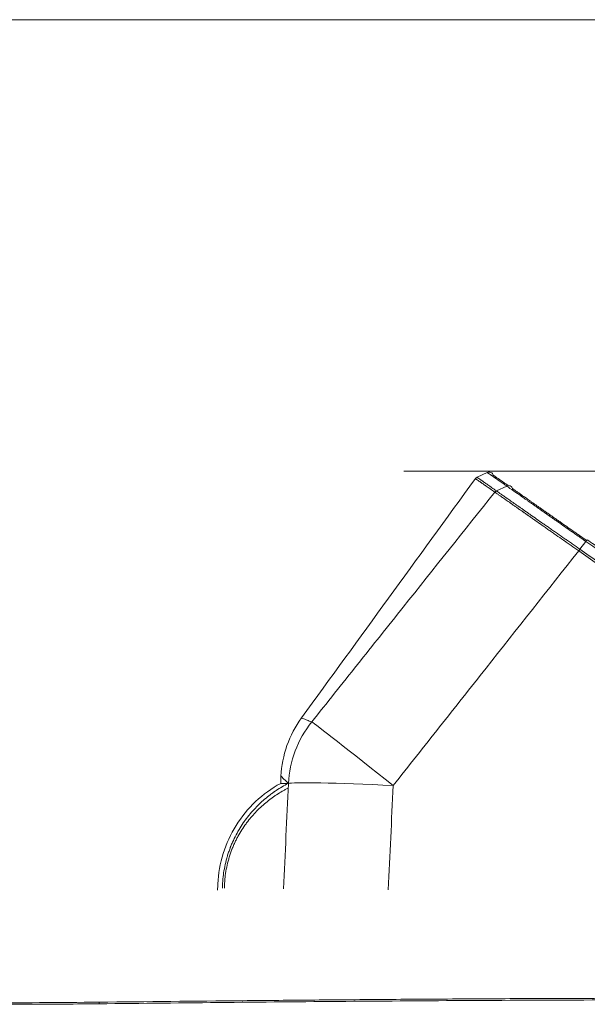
# Model space of a CAD drawing. Header units: millimetres. Extents: x -8 to 594, y 0 to 420.
# Tile 97 of 249: x 125 to 138, y 216 to 239. Entities that reach past the tile are written whole.
import ezdxf
from ezdxf.lldxf.tags import DXFTag

# ---------------------------------------------------------------- set-up
doc = ezdxf.new("R2010")
doc.units = ezdxf.units.MM
doc.layers.add('1', color=7, linetype='Continuous', true_color=0xffffff)
tags = doc.linetypes.add('DASHED', pattern=[25.72, 12.86, -12.86]).pattern_tags.tags
tags[6:7] = [DXFTag(74, 4), DXFTag(75, 0), DXFTag(340, '0'), DXFTag(46, 0.0), DXFTag(50, 0.0), DXFTag(44, 0.0), DXFTag(45, 0.0)]
tags[4:5] = [DXFTag(74, 4), DXFTag(75, 0), DXFTag(340, '0'), DXFTag(46, 0.0), DXFTag(50, 0.0), DXFTag(44, 0.0), DXFTag(45, 0.0)]

msp = doc.modelspace()

# ---------------------------------------------------------------- linework, layer by layer
at = {"layer": '1', "color": 8, "linetype": 'Continuous', "lineweight": 18}
msp.add_line((244.689, 239.083), (107.447, 239.083), dxfattribs=at)
at = {"layer": '1', "color": 163, "linetype": 'DASHED', "lineweight": 18}
msp.add_line((133.543, 228.589), (224.543, 228.589), dxfattribs=at)
at = {"layer": '1', "color": 155, "linetype": 'Continuous', "lineweight": 18}
msp.add_line((135.242, 228.45), (135.48, 228.561), dxfattribs=at)
at = {"layer": '1', "color": 155, "linetype": 'Continuous', "lineweight": 13}
for p, q in [((135.93, 228.246), (135.69, 228.133)), ((135.69, 228.133), (135.69, 228.133)), ((137.631, 226.776), (137.632, 226.775)), ((137.767, 226.96), (137.632, 226.775))]:
    msp.add_line(p, q, dxfattribs=at)
at = {"layer": '1', "color": 155, "linetype": 'Continuous', "lineweight": 18}
msp.add_arc((135.522, 228.47), 0.1, 16.9968, 115, dxfattribs=at)
for centre, ratio, end_param in [((135.971, 228.156), 0.988988, 7.330383), ((137.741, 226.917), 0.037152, 6.272826)]:
    msp.add_ellipse(centre, major_axis=(0.0574, 0.0819), ratio=ratio, start_param=5.619904, end_param=end_param, dxfattribs=at)
at = {"layer": '1', "color": 155, "linetype": 'Continuous', "lineweight": 13}
for centre, major_axis, ratio, start_param, end_param in [((135.732, 228.043), (0.0576, 0.0817), 0.989033, 1.050655, 1.514758), ((135.732, 228.043), (0.0575, 0.0818), 0.989007, 1.048643, 1.512745), ((137.741, 226.917), (0.0574, 0.0819), 0.037152, 6.272826, 7.330383), ((137.605, 226.733), (0.0573, 0.082), 0.037126, 1.047157, 1.548465), ((137.606, 226.733), (0.0574, 0.0819), 0.037149, 1.047197, 1.548505), ((133.353, 221.212), (1.79, 1.746), 0.997685, 1.69755, 2.319288), ((133.353, 221.212), (-1.959, 1.553), 0.008723, 4.749594, 6.215677), ((133.353, 221.212), (2.497, -0.117), 0.028802, 1.595909, 3.091727)]:
    msp.add_ellipse(centre, major_axis=major_axis, ratio=ratio, start_param=start_param, end_param=end_param, dxfattribs=at)
at = {"layer": '1', "color": 155, "linetype": 'Continuous', "lineweight": 18}
for points, degree in [([(131.161, 222.855), (132.508, 224.709), (133.856, 226.563), (135.203, 228.418)], 3), ([(135.242, 228.45), (135.226, 228.442), (135.213, 228.431), (135.203, 228.418)], 3), ([(143.006, 223.352), (140.402, 225.176), (137.798, 226.999)], 2), ([(130.679, 221.335), (130.681, 221.391), (130.684, 221.447), (130.686, 221.502)], 3), ([(129.218, 218.998), (129.229, 219.238), (129.313, 219.715), (129.616, 220.374), (130.076, 220.936), (130.468, 221.22), (130.679, 221.335)], 3), ([(130.85, 221.335), (130.736, 221.335), (130.679, 221.335), (130.679, 221.335)], 3), ([(129.215, 218.935), (129.216, 218.956), (129.217, 218.977), (129.218, 218.998)], 3), ([(129.214, 218.851), (129.214, 218.879), (129.215, 218.907), (129.215, 218.935)], 3)]:
    msp.add_open_spline(points, degree=degree, dxfattribs=at)
at = {"layer": '1', "color": 155, "linetype": 'Continuous', "lineweight": 13}
for points, knots in [([(135.654, 228.104), (135.617, 228.131), (135.581, 228.155), (135.54, 228.184), (135.532, 228.189), (135.516, 228.2), (135.493, 228.216), (135.471, 228.232), (135.429, 228.261), (135.403, 228.279), (135.368, 228.303), (135.357, 228.311), (135.341, 228.322), (135.336, 228.326), (135.326, 228.333), (135.311, 228.343), (135.298, 228.352), (135.285, 228.361), (135.281, 228.363), (135.274, 228.369), (135.255, 228.381), (135.229, 228.4), (135.208, 228.414), (135.203, 228.418), (135.203, 228.418)], [0, 0, 0, 0, 0.125042, 0.125042, 0.156303, 0.156303, 0.187564, 0.250085, 0.250085, 0.375127, 0.375127, 0.437649, 0.437649, 0.468909, 0.468909, 0.50017, 0.562691, 0.562691, 0.593952, 0.593952, 0.625212, 0.750255, 0.875297, 1, 1, 1, 1]), ([(135.242, 228.45), (135.242, 228.45), (135.246, 228.446), (135.267, 228.431), (135.291, 228.415), (135.308, 228.403), (135.312, 228.4), (135.32, 228.395), (135.324, 228.392), (135.336, 228.383), (135.349, 228.374), (135.363, 228.364), (135.373, 228.357), (135.378, 228.353), (135.394, 228.342), (135.405, 228.334), (135.44, 228.309), (135.466, 228.291), (135.508, 228.262), (135.53, 228.246), (135.553, 228.23), (135.569, 228.219), (135.577, 228.213), (135.618, 228.184), (135.653, 228.159), (135.69, 228.133)], [0, 0, 0, 0, 0.125, 0.25, 0.375, 0.375, 0.40625, 0.40625, 0.4375, 0.4375, 0.5, 0.53125, 0.53125, 0.5625, 0.5625, 0.625, 0.625, 0.75, 0.75, 0.8125, 0.84375, 0.84375, 0.875, 0.875, 1, 1, 1, 1]), ([(135.93, 228.246), (135.911, 228.259), (135.893, 228.272), (135.858, 228.296), (135.807, 228.332), (135.761, 228.364), (135.677, 228.423), (135.63, 228.456), (135.583, 228.489), (135.57, 228.498), (135.558, 228.506), (135.55, 228.511), (135.547, 228.514), (135.529, 228.526), (135.518, 228.534), (135.489, 228.554), (135.48, 228.561), (135.48, 228.561)], [0, 0, 0, 0, 0.062511, 0.062511, 0.125022, 0.250043, 0.250043, 0.500086, 0.500086, 0.562597, 0.593852, 0.593852, 0.625108, 0.625108, 0.750129, 0.750129, 1, 1, 1, 1]), ([(137.767, 226.96), (137.765, 226.961), (137.763, 226.962), (137.76, 226.964), (137.755, 226.968), (137.742, 226.977), (137.718, 226.994), (137.669, 227.028), (137.627, 227.057), (137.592, 227.082), (137.585, 227.087), (137.571, 227.096), (137.55, 227.111), (137.502, 227.145), (137.461, 227.173), (137.379, 227.23), (137.272, 227.305), (137.168, 227.378), (137.091, 227.432), (137.04, 227.468), (136.965, 227.52), (136.915, 227.555), (136.885, 227.576), (136.879, 227.581), (136.867, 227.589), (136.848, 227.602), (136.83, 227.615), (136.795, 227.64), (136.748, 227.672), (136.68, 227.72), (136.636, 227.751), (136.603, 227.774), (136.587, 227.785), (136.571, 227.796), (136.561, 227.804), (136.555, 227.807), (136.529, 227.826), (136.488, 227.854), (136.43, 227.895), (136.374, 227.934), (136.321, 227.971), (136.271, 228.006), (136.224, 228.039), (136.194, 228.06), (136.172, 228.075), (136.162, 228.083), (136.151, 228.09), (136.146, 228.093), (136.145, 228.095), (136.141, 228.097), (136.113, 228.117), (136.087, 228.135), (136.043, 228.166), (136.024, 228.18), (135.989, 228.204), (135.974, 228.215), (135.948, 228.233), (135.938, 228.24), (135.93, 228.246)], [0, 0, 0, 0, 0.001953, 0.001953, 0.003906, 0.007813, 0.015625, 0.03125, 0.0625, 0.0625, 0.070313, 0.070313, 0.078125, 0.09375, 0.125, 0.125, 0.1875, 0.25, 0.25, 0.28125, 0.3125, 0.34375, 0.34375, 0.351563, 0.351563, 0.359375, 0.375, 0.375, 0.40625, 0.4375, 0.46875, 0.46875, 0.484375, 0.492188, 0.492188, 0.5, 0.5, 0.53125, 0.5625, 0.59375, 0.625, 0.65625, 0.6875, 0.71875, 0.71875, 0.734375, 0.742188, 0.742188, 0.746094, 0.746094, 0.75, 0.8125, 0.8125, 0.875, 0.875, 0.9375, 0.9375, 1, 1, 1, 1]), ([(131.4, 222.763), (131.754, 223.208), (132.108, 223.653), (132.818, 224.543), (133.172, 224.988), (134.236, 226.324), (134.945, 227.214), (135.654, 228.104)], [0, 0, 0, 0, 0.25, 0.25, 0.5, 0.5, 1, 1, 1, 1]), ([(137.603, 226.737), (137.544, 226.779), (137.484, 226.821), (137.396, 226.883), (137.367, 226.903), (137.323, 226.934), (137.308, 226.944), (137.286, 226.96), (137.279, 226.965), (137.264, 226.975), (137.257, 226.98), (137.192, 227.026), (137.134, 227.066), (137.049, 227.126), (137.021, 227.146), (136.979, 227.175), (136.958, 227.19), (136.938, 227.205), (136.924, 227.214), (136.917, 227.219), (136.882, 227.243), (136.828, 227.282), (136.775, 227.319), (136.696, 227.374), (136.645, 227.41), (136.57, 227.462), (136.521, 227.497), (136.45, 227.547), (136.403, 227.579), (136.369, 227.604), (136.352, 227.616), (136.335, 227.627), (136.324, 227.635), (136.318, 227.639), (136.307, 227.647), (136.302, 227.651), (136.291, 227.658), (136.274, 227.67), (136.258, 227.681), (136.226, 227.703), (136.185, 227.732), (136.126, 227.774), (136.07, 227.813), (136.017, 227.85), (135.967, 227.885), (135.936, 227.907), (135.913, 227.923), (135.902, 227.931), (135.891, 227.939), (135.884, 227.944), (135.88, 227.946), (135.863, 227.959), (135.836, 227.978), (135.811, 227.995), (135.776, 228.019), (135.755, 228.034), (135.718, 228.06), (135.702, 228.071), (135.681, 228.086), (135.669, 228.094), (135.659, 228.101), (135.654, 228.104)], [0, 0, 0, 0, 0.0625, 0.0625, 0.09375, 0.09375, 0.109375, 0.109375, 0.117187, 0.117187, 0.125, 0.125, 0.1875, 0.1875, 0.21875, 0.21875, 0.234375, 0.242187, 0.242187, 0.25, 0.25, 0.28125, 0.3125, 0.3125, 0.375, 0.375, 0.40625, 0.4375, 0.46875, 0.46875, 0.484375, 0.492187, 0.492187, 0.5, 0.5, 0.507812, 0.507812, 0.515625, 0.53125, 0.53125, 0.5625, 0.59375, 0.625, 0.65625, 0.6875, 0.71875, 0.71875, 0.734375, 0.742187, 0.742187, 0.75, 0.75, 0.78125, 0.8125, 0.8125, 0.875, 0.875, 0.9375, 0.9375, 0.96875, 1, 1, 1, 1]), ([(135.69, 228.133), (135.691, 228.132), (135.692, 228.131), (135.695, 228.13), (135.698, 228.127), (135.702, 228.124), (135.711, 228.119), (135.717, 228.114), (135.737, 228.1), (135.753, 228.088), (135.79, 228.063), (135.811, 228.048), (135.846, 228.024), (135.87, 228.007), (135.897, 227.988), (135.915, 227.976), (135.918, 227.973), (135.926, 227.968), (135.936, 227.96), (135.948, 227.953), (135.97, 227.937), (135.986, 227.926), (136.034, 227.892), (136.068, 227.868), (136.14, 227.818), (136.179, 227.791), (136.239, 227.749), (136.28, 227.72), (136.323, 227.69), (136.351, 227.671), (136.356, 227.667), (136.367, 227.659), (136.384, 227.647), (136.401, 227.635), (136.435, 227.612), (136.458, 227.595), (136.529, 227.546), (136.577, 227.512), (136.676, 227.443), (136.727, 227.407), (136.806, 227.353), (136.859, 227.316), (136.913, 227.278), (136.947, 227.254), (136.954, 227.249), (136.968, 227.239), (136.989, 227.225), (137.009, 227.21), (137.051, 227.181), (137.079, 227.162), (137.164, 227.102), (137.221, 227.062), (137.286, 227.017), (137.293, 227.012), (137.308, 227.002), (137.315, 226.997), (137.337, 226.981), (137.351, 226.971), (137.395, 226.941), (137.425, 226.92), (137.513, 226.859), (137.572, 226.818), (137.631, 226.776)], [0, 0, 0, 0, 0.007813, 0.007813, 0.015625, 0.03125, 0.03125, 0.0625, 0.0625, 0.125, 0.125, 0.1875, 0.1875, 0.21875, 0.25, 0.25, 0.257813, 0.257813, 0.265625, 0.28125, 0.28125, 0.3125, 0.3125, 0.375, 0.375, 0.4375, 0.4375, 0.46875, 0.5, 0.5, 0.507813, 0.507813, 0.515625, 0.53125, 0.53125, 0.5625, 0.5625, 0.625, 0.625, 0.6875, 0.6875, 0.71875, 0.75, 0.75, 0.757813, 0.757813, 0.765625, 0.78125, 0.78125, 0.8125, 0.8125, 0.875, 0.875, 0.882813, 0.882813, 0.890625, 0.890625, 0.90625, 0.90625, 0.9375, 0.9375, 1, 1, 1, 1]), ([(137.603, 226.737), (136.886, 225.828), (136.168, 224.919), (135.091, 223.557), (134.732, 223.103), (134.013, 222.195), (133.654, 221.741), (133.294, 221.287)], [0, 0, 0, 0, 0.5, 0.5, 0.75, 0.75, 1, 1, 1, 1]), ([(131.161, 222.855), (131.161, 222.855), (131.166, 222.853), (131.186, 222.845), (131.201, 222.84), (131.24, 222.824), (131.265, 222.815), (131.325, 222.792), (131.36, 222.778), (131.4, 222.763)], [0, 0, 0, 0, 0.25, 0.25, 0.5, 0.5, 0.75, 0.75, 1, 1, 1, 1]), ([(130.859, 221.332), (130.802, 221.389), (130.759, 221.432), (130.715, 221.474), (130.705, 221.485), (130.69, 221.499), (130.686, 221.502), (130.686, 221.502)], [0, 0, 0, 0, 0.500193, 0.500193, 0.75029, 0.75029, 1, 1, 1, 1]), ([(130.851, 221.226), (130.84, 221.22), (130.829, 221.214), (130.806, 221.202), (130.795, 221.196), (130.761, 221.178), (130.739, 221.166), (130.672, 221.127), (130.628, 221.1), (130.563, 221.058), (130.541, 221.043), (130.509, 221.021), (130.498, 221.013), (130.477, 220.998), (130.466, 220.99), (130.413, 220.951), (130.371, 220.918), (130.289, 220.85), (130.249, 220.814), (130.169, 220.74), (130.13, 220.701), (130.054, 220.621), (130.017, 220.579), (129.962, 220.513), (129.94, 220.485), (129.917, 220.457), (129.909, 220.445), (129.904, 220.44), (129.891, 220.422), (129.882, 220.411), (129.839, 220.352), (129.806, 220.303), (129.743, 220.203), (129.713, 220.152), (129.67, 220.072), (129.642, 220.018), (129.615, 219.963), (129.59, 219.906), (129.574, 219.87), (129.559, 219.834), (129.553, 219.819), (129.55, 219.812), (129.542, 219.79), (129.536, 219.775), (129.52, 219.73), (129.509, 219.7), (129.494, 219.654), (129.489, 219.639), (129.482, 219.616), (129.48, 219.608), (129.475, 219.593), (129.473, 219.585), (129.453, 219.515), (129.438, 219.452), (129.411, 219.325), (129.401, 219.261), (129.388, 219.164), (129.381, 219.098), (129.376, 219.028), (129.375, 218.991), (129.374, 218.983), (129.374, 218.979), (129.374, 218.966), (129.373, 218.941), (129.372, 218.917), (129.372, 218.9), (129.372, 218.899), (129.372, 218.899)], [0, 0, 0, 0, 0.015144, 0.015144, 0.030287, 0.030287, 0.060575, 0.060575, 0.12115, 0.12115, 0.151437, 0.151437, 0.166581, 0.166581, 0.181725, 0.181725, 0.242299, 0.242299, 0.302874, 0.302874, 0.363449, 0.363449, 0.424024, 0.424024, 0.454311, 0.461883, 0.461883, 0.469455, 0.469455, 0.484599, 0.484599, 0.545174, 0.545174, 0.605749, 0.605749, 0.636036, 0.666323, 0.666323, 0.696611, 0.704183, 0.704183, 0.711755, 0.711755, 0.726898, 0.726898, 0.757186, 0.757186, 0.772329, 0.772329, 0.779901, 0.779901, 0.787473, 0.787473, 0.848048, 0.848048, 0.908623, 0.908623, 0.93891, 0.969198, 0.972984, 0.972984, 0.97677, 0.97677, 0.984341, 0.999485, 0.999485, 1, 1, 1, 1])]:
    msp.add_open_spline(points, degree=3, knots=knots, dxfattribs=at)
at = {"layer": '1', "color": 155, "linetype": 'Continuous', "lineweight": 18}
for points, knots in [([(135.618, 228.499), (135.618, 228.499), (135.627, 228.493), (135.655, 228.473), (135.667, 228.465), (135.685, 228.453), (135.688, 228.45), (135.696, 228.445), (135.708, 228.437), (135.721, 228.427), (135.767, 228.395), (135.814, 228.362), (135.897, 228.304), (135.926, 228.284), (135.957, 228.262)], [0, 0, 0, 0, 0.28746, 0.28746, 0.431189, 0.431189, 0.467122, 0.467122, 0.503054, 0.574919, 0.574919, 0.862379, 0.862379, 1, 1, 1, 1]), ([(136.066, 228.186), (136.067, 228.185), (136.068, 228.184), (136.07, 228.183), (136.071, 228.182), (136.075, 228.18), (136.082, 228.175), (136.09, 228.169), (136.108, 228.156), (136.122, 228.146), (136.155, 228.123), (136.173, 228.11), (136.214, 228.081), (136.237, 228.065), (136.263, 228.047), (136.265, 228.045), (136.268, 228.043), (136.27, 228.042), (136.275, 228.039), (136.284, 228.032), (136.294, 228.025), (136.314, 228.011), (136.342, 227.992), (136.387, 227.96), (136.434, 227.928), (136.483, 227.893), (136.535, 227.856), (136.59, 227.818), (136.628, 227.791), (136.658, 227.771), (136.668, 227.764), (136.688, 227.75), (136.698, 227.743), (136.728, 227.721), (136.77, 227.692), (136.833, 227.648), (136.877, 227.617), (136.911, 227.593), (136.928, 227.582), (136.945, 227.57), (136.956, 227.562), (136.962, 227.558), (136.99, 227.538), (137.037, 227.505), (137.107, 227.456), (137.155, 227.423), (137.227, 227.372), (137.324, 227.304), (137.425, 227.234), (137.501, 227.18), (137.527, 227.162), (137.565, 227.135), (137.585, 227.122), (137.604, 227.108), (137.617, 227.099), (137.624, 227.094), (137.683, 227.053), (137.735, 227.017), (137.788, 226.98)], [0, 0, 0, 0, 0.007812, 0.007812, 0.015625, 0.015625, 0.03125, 0.0625, 0.0625, 0.125, 0.125, 0.1875, 0.1875, 0.25, 0.25, 0.253906, 0.253906, 0.257812, 0.257812, 0.265625, 0.28125, 0.28125, 0.3125, 0.34375, 0.375, 0.40625, 0.4375, 0.46875, 0.5, 0.5, 0.515625, 0.515625, 0.53125, 0.53125, 0.5625, 0.59375, 0.625, 0.625, 0.640625, 0.648437, 0.648437, 0.65625, 0.65625, 0.6875, 0.71875, 0.75, 0.75, 0.8125, 0.875, 0.875, 0.90625, 0.90625, 0.921875, 0.929687, 0.929687, 0.9375, 0.9375, 1, 1, 1, 1]), ([(130.686, 221.502), (130.698, 221.744), (130.745, 221.985), (130.905, 222.442), (131.019, 222.659), (131.161, 222.855)], [0, 0, 0, 0, 0.5, 0.5, 1, 1, 1, 1]), ([(129.326, 218.899), (129.326, 218.899), (129.326, 218.899), (129.326, 218.916), (129.327, 218.942), (129.328, 218.967), (129.328, 218.98), (129.328, 218.984), (129.329, 218.993), (129.329, 218.997), (129.331, 219.036), (129.335, 219.103), (129.343, 219.17), (129.355, 219.27), (129.366, 219.336), (129.392, 219.467), (129.408, 219.532), (129.428, 219.604), (129.43, 219.612), (129.435, 219.628), (129.437, 219.636), (129.444, 219.66), (129.449, 219.676), (129.464, 219.723), (129.475, 219.755), (129.492, 219.801), (129.5, 219.824), (129.509, 219.847), (129.515, 219.862), (129.518, 219.87), (129.533, 219.908), (129.546, 219.938), (129.585, 220.026), (129.613, 220.083), (129.671, 220.194), (129.702, 220.248), (129.767, 220.353), (129.8, 220.404), (129.844, 220.466), (129.853, 220.478), (129.871, 220.502), (129.88, 220.514), (129.908, 220.55), (129.926, 220.574), (129.983, 220.643), (130.021, 220.688), (130.1, 220.773), (130.14, 220.814), (130.222, 220.893), (130.264, 220.931), (130.349, 221.004), (130.393, 221.039), (130.459, 221.089), (130.481, 221.106), (130.509, 221.126), (130.515, 221.13), (130.526, 221.138), (130.543, 221.15), (130.56, 221.161), (130.617, 221.2), (130.663, 221.229), (130.756, 221.284), (130.802, 221.31), (130.85, 221.335)], [0, 0, 0, 0, 0.000091, 0.000091, 0.015241, 0.022816, 0.022816, 0.026604, 0.026604, 0.030391, 0.030391, 0.060691, 0.090992, 0.090992, 0.151592, 0.151592, 0.212193, 0.212193, 0.219768, 0.219768, 0.227343, 0.227343, 0.242493, 0.242493, 0.272793, 0.272793, 0.287944, 0.295519, 0.295519, 0.303094, 0.303094, 0.333394, 0.333394, 0.393994, 0.393994, 0.454595, 0.454595, 0.515196, 0.515196, 0.530346, 0.530346, 0.545496, 0.545496, 0.575796, 0.575796, 0.636397, 0.636397, 0.696997, 0.696997, 0.757598, 0.757598, 0.818198, 0.818198, 0.848499, 0.848499, 0.856074, 0.856074, 0.863649, 0.878799, 0.878799, 0.939399, 0.939399, 1, 1, 1, 1]), ([(126.457, 216.251), (125.539, 216.24), (124.615, 216.236), (123.455, 216.24), (123.223, 216.241), (122.756, 216.244), (122.522, 216.246), (121.815, 216.254), (121.339, 216.26), (119.901, 216.286), (118.928, 216.311), (116.941, 216.376), (115.926, 216.416), (114.632, 216.478), (114.371, 216.491), (113.848, 216.517), (113.584, 216.531), (112.796, 216.575), (112.272, 216.605), (111.488, 216.654), (111.227, 216.671), (110.837, 216.696), (110.706, 216.705), (110.446, 216.723), (110.315, 216.731), (109.919, 216.759), (109.65, 216.778), (109.237, 216.807), (109.098, 216.817), (108.888, 216.832), (108.818, 216.837), (108.67, 216.848), (108.594, 216.854), (108.202, 216.883), (107.846, 216.91), (107.447, 216.942)], [0, 0, 0, 0, 0.160118, 0.160118, 0.200147, 0.200147, 0.240176, 0.240176, 0.320235, 0.320235, 0.480353, 0.480353, 0.64047, 0.64047, 0.6805, 0.6805, 0.720529, 0.720529, 0.800588, 0.800588, 0.840617, 0.840617, 0.860632, 0.860632, 0.880647, 0.880647, 0.920676, 0.920676, 0.940691, 0.940691, 0.950698, 0.950698, 0.960705, 0.960705, 1, 1, 1, 1]), ([(126.458, 216.214), (126.191, 216.211), (125.658, 216.205), (124.856, 216.202), (124.052, 216.201), (122.986, 216.205), (121.649, 216.218), (119.538, 216.255), (116.868, 216.336), (113.676, 216.481), (110.998, 216.645), (108.931, 216.79), (107.924, 216.866), (107.447, 216.904)], [0, 0, 0, 0, 0.041892, 0.083913, 0.126063, 0.168342, 0.251528, 0.336408, 0.500509, 0.672193, 0.840142, 0.924177, 1, 1, 1, 1]), ([(221.143, 216.645), (220.94, 216.645), (220.667, 216.644), (219.982, 216.64), (219.568, 216.638), (218.845, 216.635), (218.586, 216.633), (218.172, 216.631), (218.03, 216.631), (217.736, 216.629), (217.586, 216.628), (216.819, 216.624), (216.159, 216.62), (215.405, 216.616), (215.361, 216.616), (215.272, 216.615), (215.226, 216.615), (215.095, 216.614), (215.015, 216.613), (214.799, 216.612), (214.685, 216.611), (214.561, 216.61), (214.527, 216.61), (214.489, 216.61), (214.478, 216.61), (214.455, 216.61), (214.444, 216.61), (214.384, 216.609), (214.332, 216.609), (214.163, 216.607), (214.032, 216.606), (213.846, 216.604), (213.808, 216.603), (213.749, 216.603), (213.729, 216.603), (213.691, 216.602), (213.672, 216.602), (213.58, 216.601), (213.514, 216.6), (213.398, 216.598), (213.348, 216.597), (213.286, 216.597), (213.268, 216.596), (213.234, 216.596), (213.218, 216.595), (213.191, 216.594), (213.18, 216.594), (213.153, 216.593), (213.139, 216.592), (213.093, 216.59), (213.058, 216.588), (213.003, 216.585), (212.985, 216.584), (212.95, 216.582), (212.935, 216.581), (212.891, 216.579), (212.868, 216.578), (212.826, 216.577), (212.808, 216.576), (212.769, 216.575), (212.748, 216.575), (212.705, 216.574), (212.682, 216.573), (212.653, 216.573), (212.647, 216.573), (212.635, 216.572), (212.629, 216.572), (212.604, 216.572), (212.581, 216.571), (212.524, 216.57), (212.489, 216.57), (212.407, 216.568), (212.367, 216.567), (212.31, 216.566), (212.292, 216.566), (212.255, 216.565), (212.236, 216.565), (212.174, 216.563), (212.126, 216.562), (212.019, 216.56), (211.961, 216.559), (211.836, 216.557), (211.77, 216.557), (211.629, 216.556), (211.553, 216.555), (211.392, 216.554), (211.308, 216.553), (211.133, 216.552), (211.041, 216.551), (210.852, 216.55), (210.752, 216.549), (210.456, 216.547), (210.259, 216.545), (209.864, 216.542), (209.667, 216.541), (209.273, 216.538), (209.076, 216.536), (208.489, 216.532), (208.102, 216.529), (206.954, 216.521), (206.206, 216.516), (205.108, 216.508), (204.746, 216.506), (204.209, 216.502), (204.031, 216.501), (203.678, 216.499), (203.502, 216.498), (202.629, 216.492), (201.971, 216.488), (200.116, 216.476), (199.036, 216.469), (197.883, 216.461), (197.662, 216.46), (197.239, 216.457), (197.032, 216.456), (196.428, 216.451), (196.046, 216.449), (194.961, 216.441), (194.319, 216.437), (193.199, 216.429), (192.722, 216.425), (192.129, 216.421), (191.953, 216.419), (191.719, 216.417), (191.646, 216.417), (191.562, 216.416), (191.545, 216.416), (191.51, 216.416), (191.492, 216.416), (191.434, 216.415), (191.392, 216.415), (191.163, 216.413), (190.922, 216.411), (190.472, 216.408), (190.306, 216.406), (190.079, 216.404), (190.032, 216.403), (189.942, 216.402), (189.897, 216.402), (189.766, 216.4), (189.682, 216.399), (189.439, 216.396), (189.289, 216.393), (189.023, 216.389), (188.906, 216.386), (188.757, 216.384), (188.712, 216.383), (188.63, 216.381), (188.595, 216.38), (188.497, 216.379), (188.447, 216.378), (188.375, 216.379), (188.343, 216.379), (188.295, 216.381), (188.279, 216.381), (188.256, 216.382), (188.248, 216.382), (188.236, 216.383), (188.232, 216.383), (188.224, 216.383), (188.219, 216.383), (188.198, 216.384), (188.177, 216.385), (188.139, 216.385), (188.13, 216.385), (188.113, 216.385), (188.105, 216.385), (188.081, 216.385), (188.066, 216.384), (188.038, 216.384), (188.026, 216.384), (188, 216.383), (187.987, 216.382), (187.947, 216.381), (187.92, 216.38), (187.882, 216.379), (187.869, 216.379), (187.854, 216.378), (187.85, 216.378), (187.838, 216.378), (187.831, 216.378), (187.805, 216.377), (187.783, 216.377), (187.741, 216.376), (187.725, 216.376), (187.691, 216.376), (187.672, 216.376), (187.614, 216.375), (187.576, 216.375), (187.461, 216.373), (187.385, 216.372), (187.271, 216.371), (187.233, 216.37), (187.177, 216.37), (187.158, 216.37), (187.121, 216.369), (187.102, 216.369), (187.001, 216.368), (186.898, 216.367), (186.71, 216.365), (186.642, 216.365), (186.532, 216.364), (186.494, 216.363), (186.416, 216.363), (186.374, 216.363), (186.171, 216.361), (186.012, 216.36), (185.819, 216.359), (185.78, 216.359), (185.704, 216.358), (185.667, 216.358), (185.553, 216.358), (185.468, 216.357), (185.186, 216.356), (184.962, 216.355), (184.186, 216.352), (183.527, 216.35), (182.633, 216.348), (182.531, 216.348), (182.324, 216.347), (182.217, 216.347), (181.897, 216.347), (181.679, 216.347), (181.014, 216.346), (180.555, 216.345), (179.842, 216.345), (179.601, 216.345), (179.233, 216.345), (179.109, 216.345), (178.86, 216.345), (178.734, 216.345), (178.089, 216.345), (177.529, 216.345), (176.321, 216.345), (175.674, 216.345), (174.636, 216.346), (174.28, 216.346), (173.728, 216.346), (173.542, 216.346), (173.17, 216.347), (172.983, 216.347), (171.296, 216.348), (169.751, 216.349), (166.567, 216.352), (164.928, 216.354), (162.819, 216.355), (162.394, 216.356), (161.538, 216.356), (161.11, 216.357), (159.826, 216.357), (158.969, 216.358), (157.683, 216.359), (157.254, 216.359), (156.61, 216.359), (156.396, 216.359), (155.966, 216.359), (155.752, 216.359), (154.699, 216.359), (153.896, 216.36), (152.372, 216.36), (151.651, 216.36), (150.799, 216.36), (150.632, 216.359), (150.301, 216.359), (150.139, 216.359), (149.653, 216.359), (149.328, 216.359), (148.678, 216.358), (148.352, 216.358), (147.864, 216.357), (147.701, 216.357), (147.457, 216.357), (147.375, 216.357), (147.213, 216.357), (147.131, 216.356), (146.393, 216.356), (145.692, 216.355), (144.762, 216.354), (144.573, 216.354), (144.286, 216.353), (144.189, 216.353), (143.997, 216.353), (143.901, 216.353), (143.424, 216.352), (143.049, 216.352), (141.942, 216.35), (141.23, 216.349), (139.855, 216.346), (139.193, 216.344), (138.395, 216.342), (138.238, 216.341), (137.924, 216.34), (137.767, 216.339), (137.3, 216.338), (136.992, 216.337), (136.075, 216.333), (135.476, 216.33), (134.299, 216.323), (133.721, 216.319), (132.867, 216.313), (132.585, 216.31), (132.027, 216.305), (131.748, 216.303), (130.911, 216.296), (130.354, 216.291), (128.683, 216.275), (127.571, 216.263), (126.457, 216.251)], [0, 0, 0, 0, 0.03125, 0.03125, 0.0625, 0.0625, 0.078125, 0.078125, 0.085938, 0.085938, 0.09375, 0.09375, 0.125, 0.125, 0.126953, 0.126953, 0.128906, 0.128906, 0.132812, 0.132812, 0.140625, 0.140625, 0.144531, 0.144531, 0.146484, 0.146484, 0.148438, 0.148438, 0.15625, 0.15625, 0.171875, 0.171875, 0.175781, 0.175781, 0.177734, 0.177734, 0.179688, 0.179688, 0.1875, 0.1875, 0.195312, 0.195312, 0.199219, 0.199219, 0.203125, 0.203125, 0.207031, 0.207031, 0.210938, 0.210938, 0.21875, 0.21875, 0.222656, 0.222656, 0.226562, 0.226562, 0.234375, 0.234375, 0.242188, 0.242188, 0.25, 0.25, 0.257812, 0.257812, 0.259766, 0.259766, 0.261719, 0.261719, 0.265625, 0.265625, 0.269531, 0.269531, 0.273438, 0.273438, 0.275391, 0.275391, 0.277344, 0.277344, 0.28125, 0.28125, 0.285156, 0.285156, 0.289062, 0.289062, 0.292969, 0.292969, 0.296875, 0.296875, 0.300781, 0.300781, 0.304688, 0.304688, 0.3125, 0.3125, 0.320312, 0.320312, 0.328125, 0.328125, 0.34375, 0.34375, 0.375, 0.375, 0.390625, 0.390625, 0.398438, 0.398438, 0.40625, 0.40625, 0.4375, 0.4375, 0.5, 0.5, 0.515625, 0.515625, 0.53125, 0.53125, 0.5625, 0.5625, 0.625, 0.625, 0.6875, 0.6875, 0.71875, 0.71875, 0.734375, 0.734375, 0.738281, 0.738281, 0.742188, 0.742188, 0.75, 0.75, 0.78125, 0.78125, 0.796875, 0.796875, 0.800781, 0.800781, 0.804688, 0.804688, 0.8125, 0.8125, 0.828125, 0.828125, 0.84375, 0.84375, 0.851562, 0.851562, 0.859375, 0.859375, 0.875, 0.875, 0.890625, 0.890625, 0.898438, 0.898438, 0.902344, 0.902344, 0.904297, 0.904297, 0.90625, 0.90625, 0.910156, 0.910156, 0.911133, 0.911133, 0.912109, 0.912109, 0.914062, 0.914062, 0.916016, 0.916016, 0.917969, 0.917969, 0.921875, 0.921875, 0.923828, 0.923828, 0.924316, 0.924316, 0.924805, 0.924805, 0.925781, 0.925781, 0.92627, 0.92627, 0.926758, 0.926758, 0.927734, 0.927734, 0.929688, 0.929688, 0.930664, 0.930664, 0.931152, 0.931152, 0.931641, 0.931641, 0.933594, 0.933594, 0.93457, 0.93457, 0.935059, 0.935059, 0.935547, 0.935547, 0.9375, 0.9375, 0.937988, 0.937988, 0.938477, 0.938477, 0.939453, 0.939453, 0.941406, 0.941406, 0.945312, 0.945312, 0.945801, 0.945801, 0.946289, 0.946289, 0.947266, 0.947266, 0.949219, 0.949219, 0.950195, 0.950195, 0.950684, 0.950684, 0.951172, 0.951172, 0.953125, 0.953125, 0.955078, 0.955078, 0.956055, 0.956055, 0.956543, 0.956543, 0.957031, 0.957031, 0.960938, 0.960938, 0.964844, 0.964844, 0.96582, 0.96582, 0.966797, 0.966797, 0.96875, 0.96875, 0.969727, 0.969727, 0.970215, 0.970215, 0.970703, 0.970703, 0.972656, 0.972656, 0.974609, 0.974609, 0.975098, 0.975098, 0.975586, 0.975586, 0.976562, 0.976562, 0.977539, 0.977539, 0.978027, 0.978027, 0.978271, 0.978271, 0.978516, 0.978516, 0.980469, 0.980469, 0.980957, 0.980957, 0.981201, 0.981201, 0.981445, 0.981445, 0.982422, 0.982422, 0.984375, 0.984375, 0.986328, 0.986328, 0.986816, 0.986816, 0.987305, 0.987305, 0.988281, 0.988281, 0.990234, 0.990234, 0.992188, 0.992188, 0.993164, 0.993164, 0.994141, 0.994141, 0.996094, 0.996094, 1, 1, 1, 1]), ([(221.143, 216.605), (220.718, 216.604), (219.591, 216.599), (217.618, 216.589), (215.824, 216.579), (214.485, 216.57), (213.869, 216.565), (213.438, 216.559), (213.191, 216.556), (213.006, 216.545), (212.821, 216.536), (212.636, 216.533), (212.451, 216.529), (212.226, 216.525), (211.918, 216.518), (211.424, 216.515), (210.541, 216.507), (207.828, 216.487), (203.39, 216.457), (198.201, 216.424), (194.256, 216.398), (191.79, 216.378), (190.322, 216.369), (189.335, 216.356), (188.781, 216.345), (188.411, 216.338), (188.257, 216.344), (188.133, 216.347), (188.01, 216.345), (187.856, 216.338), (187.671, 216.337), (187.424, 216.334), (186.993, 216.329), (186.377, 216.324), (184.756, 216.314), (182.255, 216.307), (178.31, 216.305), (171.547, 216.308), (163.938, 216.317), (156.047, 216.321), (151.116, 216.323), (147.17, 216.318), (143.225, 216.314), (139.25, 216.308), (135.305, 216.292), (132.345, 216.272), (129.416, 216.245), (127.443, 216.224), (126.458, 216.214)], [0, 0, 0, 0, 0.013462, 0.035714, 0.0625, 0.070312, 0.078124, 0.082031, 0.083984, 0.085939, 0.087893, 0.089846, 0.091799, 0.093753, 0.096999, 0.101565, 0.109377, 0.125002, 0.187501, 0.25, 0.289406, 0.312499, 0.328124, 0.335937, 0.34375, 0.345703, 0.347657, 0.348634, 0.349611, 0.351564, 0.353517, 0.355471, 0.359377, 0.367189, 0.375002, 0.410715, 0.446429, 0.5, 0.625, 0.6875, 0.75, 0.781249, 0.812499, 0.874999, 0.907194, 0.937499, 0.968776, 1, 1, 1, 1])]:
    msp.add_open_spline(points, degree=3, knots=knots, dxfattribs=at)
at = {"layer": '1', "color": 155, "linetype": 'Continuous', "lineweight": 13}
for points, degree in [([(135.654, 228.104), (135.654, 228.104), (135.654, 228.104), (135.654, 228.104)], 3), ([(137.632, 226.775), (139.379, 225.552), (141.126, 224.329), (142.872, 223.106)], 3), ([(142.974, 223.313), (141.239, 224.529), (139.503, 225.744), (137.767, 226.96)], 3), ([(137.604, 226.737), (137.604, 226.737), (137.603, 226.737), (137.603, 226.737)], 3), ([(142.845, 223.067), (141.098, 224.29), (139.351, 225.513), (137.604, 226.737)], 3), ([(130.744, 218.886), (130.783, 219.702), (130.821, 220.517), (130.859, 221.332)], 3), ([(133.294, 221.287), (133.255, 220.48), (133.216, 219.672), (133.177, 218.865)], 3), ([(126.458, 216.214), (126.457, 216.251)], 1)]:
    msp.add_open_spline(points, degree=degree, dxfattribs=at)

doc.saveas('drawing.dxf')
